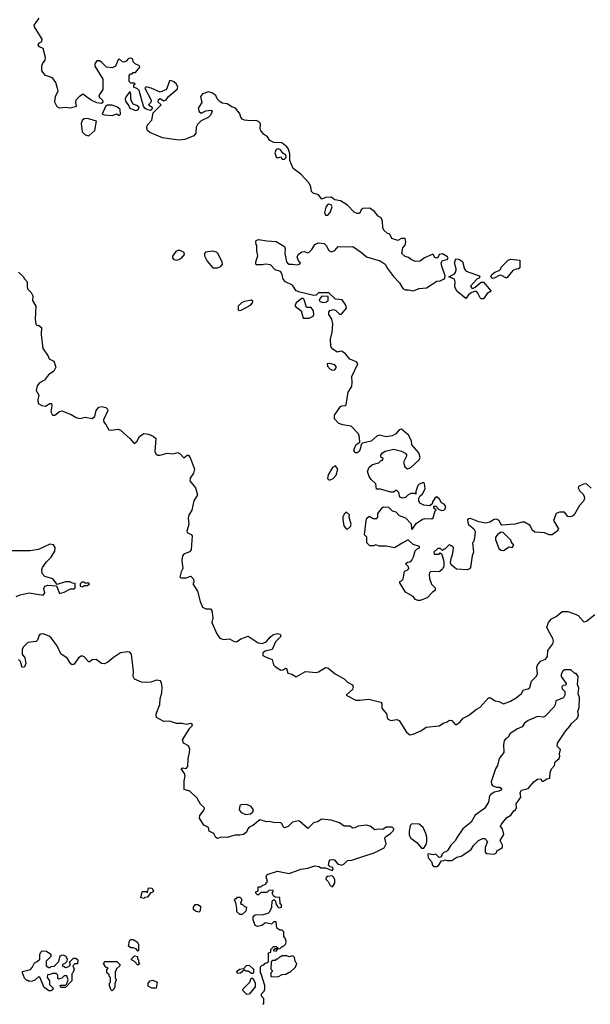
# Model space of a CAD drawing. Extents: x 2106670 to 2323771, y 35271 to 224896.
# Tile 194 of 256: x 2251535 to 2256407, y 93046 to 101452. Entities that reach past the tile are written whole.
import ezdxf

# ---------------------------------------------------------------- set-up
doc = ezdxf.new("R2010")
doc.units = 0

msp = doc.modelspace()

# ---------------------------------------------------------------- linework, layer by layer
at = {"layer": '0CON20XD'}
for points in [[(2252042.5, 100792.5), (2252014.2, 100765), (2252011.2, 100745), (2252017.5, 100715), (2252011.7, 100708.3), (2251965, 100696.7), (2251925, 100703.3), (2251875, 100697.5), (2251855, 100707.5), (2251836.1, 100746.1), (2251840, 100795), (2251863.8, 100845), (2251844.3, 100914.3), (2251815, 100956.2), (2251756.4, 100976.4), (2251723.3, 101015), (2251723.3, 101055), (2251730, 101075), (2251753.9, 101106.1), (2251755, 101130), (2251735.7, 101205.7), (2251705, 101220.6), (2251692.7, 101235), (2251698.6, 101251.4), (2251724.1, 101265.9), (2251725.7, 101285), (2251661.7, 101391.7), (2251660, 101405), (2251700, 101465)], [(2255400, 96985), (2255410.6, 96905), (2255399.2, 96875), (2255383.3, 96775), (2255375, 96762.5), (2255356.4, 96753.6), (2255265, 96761.2), (2255218, 96798), (2255213.8, 96813.8), (2255218, 96852), (2255231.2, 96885), (2255240, 96935), (2255240, 96945), (2255225, 96960), (2255215, 96960), (2255205, 96970), (2255165, 96930), (2255155, 96930), (2255145, 96920), (2255127, 96937), (2255105, 96937.5), (2255070, 96905), (2255075, 96890), (2255115, 96890), (2255125, 96900), (2255138.3, 96888.3), (2255156.4, 96826.4), (2255156.4, 96783.6), (2255143, 96757), (2255115, 96737.5), (2255045, 96740), (2255035, 96730), (2255030, 96715), (2255035, 96680), (2255051.7, 96631.7), (2255081.7, 96601.7), (2255081.7, 96578.3), (2255060, 96565), (2255013, 96517), (2254955, 96492.5), (2254935, 96492.5), (2254915, 96502.5), (2254895, 96527.5), (2254827.5, 96565), (2254780, 96645), (2254780, 96655), (2254795, 96660), (2254807.5, 96675), (2254820, 96745), (2254850, 96755), (2254857.5, 96765), (2254855, 96780), (2254830, 96805), (2254845, 96820), (2254865, 96822.5), (2254883, 96837), (2254897.5, 96865), (2254911.7, 96918.3), (2254925, 96932.5), (2254948.3, 96941.7), (2254947.5, 96955), (2254895, 96972.5), (2254855, 97007.5), (2254845, 97007.5), (2254801.7, 96981.7), (2254735, 96943.8), (2254665, 96957.5), (2254605, 96956.7), (2254575, 96967.5), (2254555, 96960), (2254525, 96960), (2254500, 96985), (2254500, 97035), (2254480, 97055), (2254492.5, 97175), (2254500, 97195), (2254515, 97210), (2254525, 97210), (2254553, 97193), (2254585, 97192.5), (2254592.5, 97205), (2254593, 97237), (2254632.3, 97287.7), (2254645, 97292.5), (2254685, 97290), (2254715, 97260), (2254745, 97250), (2254775, 97220), (2254828.3, 97198.3), (2254878.3, 97148.3), (2254880, 97105), (2254885, 97100), (2254920.7, 97149.3), (2254973, 97187), (2254995, 97192.5), (2255055, 97190), (2255065, 97200), (2255082.5, 97257.5), (2255090, 97265), (2255071.7, 97281.7), (2255071.7, 97298.3), (2255088.3, 97298.3), (2255111.7, 97271.7), (2255135, 97262.5), (2255157.5, 97265), (2255167.5, 97275), (2255172.5, 97295), (2255160, 97315), (2255137, 97327), (2255119.3, 97359.3), (2255095, 97377.5), (2255080.7, 97369.3), (2255060, 97335), (2255058.3, 97321.7), (2255037.5, 97302.5), (2254985, 97307.5), (2254952.5, 97325), (2254942.5, 97345), (2254942.5, 97367.5), (2254950, 97385), (2254973.3, 97405), (2254997, 97447), (2254991.7, 97491.7), (2254981.7, 97501.7), (2254945, 97487.5), (2254933.3, 97475), (2254917.5, 97425), (2254918.3, 97401.7), (2254907.5, 97407.5), (2254875, 97406.7), (2254852.5, 97395), (2254828.3, 97371.7), (2254805, 97367.5), (2254780, 97375), (2254772.5, 97415), (2254755, 97432.5), (2254745, 97432.5), (2254725, 97417.5), (2254705, 97417.5), (2254615, 97442.5), (2254580, 97445), (2254575, 97490), (2254535, 97526.7), (2254517.5, 97552.5), (2254503.8, 97595), (2254519.3, 97630.7), (2254546.4, 97653.6), (2254601.7, 97668.3), (2254625, 97690), (2254635, 97690), (2254637, 97707), (2254620, 97715), (2254617.5, 97735), (2254632.5, 97755), (2254655, 97766.7), (2254725, 97783.8), (2254795, 97767.5), (2254825, 97750), (2254837, 97737), (2254836.7, 97725), (2254812.5, 97675), (2254823, 97633), (2254845, 97617.5), (2254875, 97627.5), (2254946.7, 97695), (2254953.3, 97715), (2254942, 97755), (2254883, 97823), (2254878.8, 97855), (2254853.3, 97905), (2254795, 97956.7), (2254775, 97951.2), (2254745, 97916.2), (2254715, 97898), (2254665, 97891.4), (2254605, 97903.8), (2254585, 97896.2), (2254535, 97854), (2254463, 97837), (2254450, 97825), (2254442.5, 97785), (2254432.5, 97765), (2254415, 97753.3), (2254400, 97755), (2254387.5, 97775), (2254395, 97800), (2254407.5, 97825), (2254440, 97845), (2254436.2, 97885), (2254426.2, 97915), (2254365, 97980.8), (2254295, 97991.9), (2254260, 98005), (2254223.8, 98045), (2254222.5, 98075), (2254275, 98150), (2254285, 98156), (2254315, 98156.7), (2254323.3, 98165), (2254339.5, 98270.5), (2254369.3, 98320.7), (2254373.8, 98355), (2254370, 98405), (2254423.3, 98515), (2254410.7, 98530.7), (2254353.6, 98553.6), (2254317.7, 98597.7), (2254288.3, 98618.3), (2254275, 98622.5), (2254245, 98612.5), (2254201.2, 98645), (2254191.2, 98665), (2254188, 98725), (2254203.8, 98785), (2254208.8, 98855), (2254198.8, 98895), (2254173.8, 98935), (2254173.3, 98955), (2254181.7, 98968.3), (2254215, 98976.7), (2254235, 98967.5), (2254265, 98937.5), (2254281.7, 98938.3), (2254325, 98990), (2254320, 99015), (2254288.8, 99058.8), (2254230, 99065), (2254175, 99120), (2254085, 99120), (2254065, 99100), (2254045, 99096.7), (2253925.8, 99125.8), (2253895, 99136.7), (2253865, 99186.2), (2253803.3, 99213.3), (2253783.3, 99235), (2253776, 99275), (2253761.7, 99301.7), (2253716, 99316), (2253675, 99358.8), (2253635, 99363.3), (2253605, 99357.5), (2253555, 99360), (2253550, 99365), (2253550, 99385), (2253567.5, 99435), (2253560, 99475), (2253560, 99525), (2253553, 99533), (2253550, 99555), (2253555, 99567.5), (2253573.6, 99576.4), (2253645, 99563.3), (2253725, 99558.8), (2253795, 99516.2), (2253801.2, 99495), (2253798, 99455), (2253814, 99385), (2253821.7, 99371.7), (2253835, 99364.2), (2253865, 99365.7), (2253905, 99358), (2253922.5, 99365), (2253932.5, 99375), (2253918.3, 99388.3), (2253902.7, 99425), (2253912.4, 99447.6), (2253945, 99470), (2253965, 99471.2), (2253995, 99462.5), (2254005, 99467.5), (2254030.5, 99489.5), (2254055, 99532.5), (2254085, 99546.2), (2254135, 99540), (2254151.2, 99525), (2254175, 99480), (2254195, 99470), (2254225, 99480), (2254255, 99516), (2254315, 99511.1), (2254380, 99515), (2254453.8, 99463.8), (2254495, 99426), (2254613.3, 99393.3), (2254654.6, 99365), (2254675, 99327.1), (2254725, 99260.6), (2254778.6, 99205), (2254805, 99156.2), (2254825, 99146.2), (2254855, 99146.7), (2254895, 99136), (2254945, 99155.7), (2255007.7, 99162.3), (2255095, 99220), (2255125, 99222.5), (2255153.3, 99235), (2255163.3, 99245), (2255167.5, 99265), (2255137.7, 99347.7), (2255134.2, 99375), (2255145.6, 99394.4), (2255185.9, 99404.1), (2255193.3, 99415), (2255187.3, 99427.3), (2255145, 99453.3), (2255115, 99447.5), (2255107.5, 99425), (2255095, 99414.4), (2255080, 99420), (2255065, 99447.5), (2255057, 99447), (2254991.7, 99418.3), (2254955, 99391.2), (2254915, 99386), (2254880.3, 99400.3), (2254855, 99422), (2254825, 99428.8), (2254796.7, 99455), (2254806.1, 99503.9), (2254825, 99526.7), (2254832.5, 99555), (2254825, 99582.5), (2254795, 99584), (2254764.1, 99565.9), (2254712.2, 99582.2), (2254695, 99621.2), (2254675, 99627.1), (2254643.5, 99655), (2254635.6, 99675), (2254632.1, 99732.1), (2254620.8, 99760.8), (2254594.4, 99774.4), (2254563.2, 99813.2), (2254525, 99842), (2254465, 99840.8), (2254451.2, 99828.8), (2254435, 99797.1), (2254415, 99796.2), (2254389.7, 99809.7), (2254335, 99868.8), (2254273.3, 99905), (2254224.3, 99914.3), (2254195, 99937.5), (2254145, 99932.5), (2254115, 99920), (2254086.1, 99956.1), (2254039.3, 99969.3), (2254027.5, 99985), (2254020.8, 100025), (2254005.8, 100055), (2253935, 100132), (2253870.8, 100180.8), (2253840.7, 100250.7), (2253840, 100305), (2253830, 100345), (2253815, 100367.5), (2253771.7, 100401.7), (2253703.6, 100403.6), (2253670.7, 100420.7), (2253651.7, 100451.7), (2253617.5, 100475), (2253592.5, 100505), (2253587, 100517), (2253590, 100565), (2253575, 100583.8), (2253555, 100591.2), (2253505, 100587.5), (2253455, 100592.5), (2253435, 100602.5), (2253420, 100625), (2253416.1, 100646.1), (2253377.5, 100695), (2253346.4, 100706.4), (2253305, 100732.5), (2253265, 100740), (2253243, 100753), (2253220, 100775), (2253210, 100805), (2253175, 100827.5), (2253145, 100836.7), (2253123, 100827), (2253095, 100817.5), (2253080, 100795), (2253090, 100745), (2253058.8, 100695), (2253066.4, 100666.4), (2253085, 100652.5), (2253125, 100672.5), (2253168.3, 100678.3), (2253177.5, 100665), (2253162.5, 100635), (2253145, 100617.5), (2253085, 100588.8), (2253053.2, 100556.8), (2253042.9, 100535), (2253037.8, 100482.2), (2253021.3, 100458.7), (2252945, 100429.4), (2252894.2, 100424.2), (2252755, 100444.2), (2252645, 100489.2), (2252627.5, 100505), (2252620, 100525), (2252626.2, 100555), (2252664, 100595), (2252673.8, 100656.2), (2252742.5, 100725), (2252717, 100747), (2252720.3, 100769.7), (2252735, 100778.8), (2252765, 100760), (2252785, 100767.5), (2252806.7, 100795), (2252880.8, 100859.2), (2252884, 100875), (2252875, 100900), (2252852.4, 100922.4), (2252825, 100931.4), (2252815, 100929.2), (2252787.5, 100855), (2252735, 100832.5), (2252656.7, 100866.7), (2252615, 100877.5), (2252602.5, 100867.5), (2252658.5, 100765), (2252654.6, 100745.4), (2252635.8, 100725), (2252666.7, 100705), (2252664, 100686), (2252652.3, 100677.7), (2252615, 100686.9), (2252602, 100695), (2252592.6, 100712.6), (2252556, 100846), (2252540.7, 100860.7), (2252510, 100875), (2252510, 100895), (2252520, 100905), (2252515, 100910), (2252485, 100910), (2252470, 100925), (2252470, 100975), (2252481.7, 100988.3), (2252495, 100990), (2252505, 101000), (2252525, 101000), (2252560, 101045), (2252558.3, 101058.3), (2252520, 101075), (2252503, 101093), (2252500, 101115), (2252485, 101122.5), (2252465, 101120), (2252442.9, 101097.1), (2252425, 101089.2), (2252412.4, 101092.4), (2252385, 101117.5), (2252375, 101107.5), (2252354.3, 101055.7), (2252325, 101040), (2252276.1, 101046.1), (2252235, 101087.5), (2252215, 101100), (2252195, 101100), (2252177.5, 101075), (2252176.7, 101055), (2252245.5, 100945), (2252245.6, 100855), (2252210.6, 100805), (2252216.6, 100786.6), (2252242.5, 100765), (2252245.7, 100744.3), (2252233.2, 100736.8), (2252195, 100741.9), (2252144.8, 100764.8), (2252075, 100815.8), (2252042.5, 100792.5)], [(2252525, 100676.9), (2252545, 100682.7), (2252556.2, 100695), (2252552.5, 100705), (2252535, 100720), (2252505, 100730), (2252489.2, 100755), (2252482.5, 100775), (2252483.8, 100815), (2252475, 100837.5), (2252442.8, 100797.2), (2252435.6, 100775), (2252438.6, 100755), (2252467.4, 100717.4), (2252474.2, 100695), (2252525, 100676.9)], [(2252385, 100632.5), (2252396.2, 100645), (2252393.3, 100685), (2252370, 100705), (2252325, 100720.8), (2252285, 100721.2), (2252268.3, 100711.7), (2252240, 100645), (2252258.3, 100638.3), (2252325, 100634.4), (2252365, 100647.5), (2252385, 100632.5)], [(2252125, 100460), (2252177.5, 100505), (2252190, 100585), (2252115, 100608), (2252085, 100606.2), (2252067.7, 100592.3), (2252060, 100565), (2252067.5, 100495), (2252095, 100467.5), (2252125, 100460)], [(2253795, 100260), (2253810, 100275), (2253806.4, 100296.4), (2253780.7, 100310.7), (2253760.8, 100340.8), (2253741.7, 100348.3), (2253725, 100343.8), (2253714.3, 100315), (2253725, 100280), (2253735, 100272.5), (2253765, 100280), (2253775, 100260), (2253795, 100260)], [(2254165, 99782.5), (2254186.2, 99805), (2254202, 99855), (2254195, 99870), (2254175, 99876.2), (2254161.4, 99868.6), (2254149.4, 99850.6), (2254138.2, 99805), (2254145, 99783.5), (2254165, 99782.5)], [(2252875, 99397.5), (2252895, 99403.3), (2252916.7, 99415), (2252943, 99447), (2252940, 99465), (2252905, 99482.5), (2252885, 99482.5), (2252867, 99473), (2252838.3, 99431.7), (2252838.3, 99418.3), (2252850, 99405), (2252875, 99397.5)], [(2253225, 99332), (2253252.5, 99345), (2253266.7, 99365), (2253263.3, 99385), (2253228, 99455), (2253215, 99466), (2253185, 99476.2), (2253121.7, 99468.3), (2253113.9, 99456.1), (2253112.5, 99435), (2253135, 99390), (2253184.2, 99334.2), (2253225, 99332)], [(2255495, 99067.5), (2255475, 99067.5), (2255465, 99077.5), (2255447.7, 99117.7), (2255435, 99131.2), (2255425, 99133.8), (2255389.5, 99120.5), (2255367.9, 99102.1), (2255345, 99070), (2255267.5, 99135), (2255250.7, 99170.7), (2255253.6, 99213.6), (2255246.1, 99236.1), (2255200, 99255), (2255246.9, 99283.1), (2255259.6, 99300.4), (2255262.5, 99325), (2255245.8, 99375), (2255259.3, 99410.7), (2255285, 99407.5), (2255315, 99386), (2255332.3, 99322.3), (2255345.7, 99305.7), (2255457.5, 99265), (2255462.5, 99255), (2255457.5, 99245), (2255437.5, 99235), (2255383.9, 99176.1), (2255395, 99160), (2255405, 99157.5), (2255425, 99167.5), (2255475, 99210), (2255495, 99210), (2255560, 99135), (2255525.7, 99114.3), (2255495, 99067.5)], [(2255572.7, 99242.7), (2255557.5, 99255), (2255566.7, 99275), (2255592.5, 99295), (2255628.8, 99311.2), (2255642.5, 99325), (2255645, 99337.5), (2255705, 99397.5), (2255725, 99406.7), (2255805, 99400), (2255805, 99332.5), (2255795, 99323.3), (2255775, 99322.5), (2255745, 99310), (2255695, 99247.5), (2255685, 99246.7), (2255648.8, 99268.8), (2255635, 99270.8), (2255585, 99244.2), (2255572.7, 99242.7)], [(2251525, 99296.7), (2251565, 99260), (2251575, 99240), (2251600, 99215), (2251597.5, 99175), (2251602.5, 99155), (2251633, 99123), (2251647.5, 99095), (2251643.8, 99055), (2251672.5, 99005), (2251666, 98895), (2251672, 98852), (2251685, 98840), (2251695, 98842.5), (2251722.5, 98825), (2251719.2, 98765), (2251733.8, 98645), (2251776.2, 98585), (2251786.7, 98556.7), (2251827.5, 98535), (2251843.3, 98485), (2251827.7, 98452.3), (2251780.7, 98419.3), (2251746.7, 98375), (2251705, 98352.5), (2251684.1, 98325.9), (2251676.7, 98285), (2251697.5, 98245), (2251688.8, 98205), (2251693.8, 98175), (2251725, 98158.8), (2251755, 98153.3), (2251792.5, 98175), (2251805.5, 98175.5), (2251808.6, 98155), (2251800, 98105), (2251816.1, 98076.1), (2251835, 98074), (2251875, 98106.7), (2251895, 98111.8), (2251975, 98080), (2252016.1, 98056.1), (2252048.3, 98048.3), (2252095, 98057.5), (2252155, 98046.7), (2252176.1, 98063.9), (2252187.5, 98115), (2252210, 98145), (2252235, 98150), (2252271.7, 98141.7), (2252285, 98127.5), (2252286.2, 98115), (2252250, 98035), (2252253.3, 98015), (2252270, 97995), (2252295, 97950), (2252315, 97946.7), (2252375, 97956.7), (2252395, 97946.7), (2252475, 97877.5), (2252512.5, 97832.5), (2252535, 97850), (2252557, 97893), (2252595, 97917.5), (2252635, 97912.5), (2252675, 97897.5), (2252697.5, 97875), (2252690, 97765), (2252697.5, 97745), (2252713, 97733), (2252735, 97732.5), (2252795, 97751.4), (2252845, 97744.4), (2252885, 97755.7), (2252904.5, 97744.5), (2252935, 97710), (2252965, 97733.3), (2252975, 97733.3), (2252994, 97705), (2253028.1, 97615), (2253018.9, 97581.1), (2252991.3, 97538.7), (2252987.1, 97515), (2253034.7, 97454.7), (2253052.9, 97395), (2253020.8, 97345), (2253003.3, 97265), (2252979.5, 97220.5), (2252974.2, 97195), (2252978.8, 97145), (2252961.2, 97085), (2252964.4, 97074.4), (2252997.6, 97057.6), (2253007.1, 97045), (2252999.2, 96925), (2252985, 96908), (2252935, 96889.2), (2252923.9, 96873.9), (2252920, 96835), (2252928.8, 96765), (2252913.1, 96736.9), (2252903.3, 96693.3), (2252915, 96687.5), (2252955, 96687.5), (2252995, 96700), (2253020, 96675), (2253021.7, 96648.3), (2253012.5, 96635), (2253053, 96573), (2253076.2, 96485), (2253095.9, 96435.9), (2253125, 96422), (2253165, 96422.5), (2253176.7, 96406.7), (2253182.9, 96345), (2253176.2, 96305), (2253218.8, 96208.8), (2253245, 96172.5), (2253275, 96161.2), (2253325, 96166.2), (2253365, 96143.8), (2253385, 96140), (2253422.5, 96165), (2253485, 96190), (2253571.1, 96131.1), (2253605, 96125.9), (2253640.4, 96139.6), (2253675, 96183.8), (2253695, 96198.8), (2253735, 96212.2), (2253759.2, 96205), (2253764.3, 96185), (2253720.2, 96139.8), (2253690, 96075), (2253629.4, 96060.6), (2253609.5, 96045), (2253612.2, 96025), (2253640.3, 96009.7), (2253689.7, 95989.7), (2253700.6, 95945), (2253715, 95930), (2253765, 95899), (2253785, 95900.6), (2253805, 95914.5), (2253812, 95912), (2253825, 95873.1), (2253858.1, 95865), (2253895, 95840.8), (2253975, 95887.8), (2254065, 95877.8), (2254085.5, 95884.5), (2254145, 95922), (2254165, 95918), (2254228.3, 95868.3), (2254303.8, 95825), (2254335, 95796), (2254375, 95773.3), (2254380.8, 95755), (2254377, 95733), (2254323.6, 95683.6), (2254405, 95643.6), (2254435, 95641.2), (2254515, 95650), (2254617.5, 95625), (2254626.2, 95615), (2254627.5, 95575), (2254667.3, 95525), (2254673.9, 95483.9), (2254705, 95469.1), (2254755, 95476.9), (2254775, 95469.2), (2254838.6, 95368.6), (2254865, 95347.5), (2254895, 95352.5), (2254965, 95382.5), (2255005, 95412.5), (2255115, 95423.8), (2255155, 95450), (2255180, 95455), (2255205, 95472.5), (2255225, 95467.5), (2255253.6, 95433.6), (2255265, 95433.3), (2255295, 95456.2), (2255321.1, 95488.9), (2255367.4, 95512.6), (2255434.4, 95565.6), (2255466.8, 95583.2), (2255536.6, 95663.4), (2255555, 95662.2), (2255595, 95635.2), (2255625, 95630.8), (2255665, 95611.1), (2255726.7, 95635), (2255775, 95662.5), (2255819.4, 95700.6), (2255835, 95730), (2255875, 95738), (2255889.3, 95750.7), (2255904.5, 95805.5), (2255945, 95844.6), (2255955.8, 95864.2), (2255950, 95925), (2255955, 95941.1), (2255982.5, 95975), (2256025, 95993.5), (2256041.2, 96015), (2256043.2, 96065), (2256088.1, 96121.9), (2256093.5, 96145), (2256087.4, 96167.4), (2256048.5, 96235), (2256036.4, 96265), (2256050.6, 96305), (2256075, 96335.5), (2256115, 96356), (2256165, 96398.6), (2256215, 96400.3), (2256285.8, 96375), (2256304.4, 96365), (2256345, 96316.2), (2256355, 96312), (2256375, 96315.8), (2256445, 96374.7)], [(2253405, 98970), (2253425, 98972.5), (2253506.7, 99015), (2253522.5, 99035), (2253525, 99050), (2253515, 99056.7), (2253453.9, 99046.1), (2253430, 99035), (2253400, 99005), (2253400, 98975), (2253405, 98970)], [(2254005, 98903.3), (2254039.2, 98920.8), (2254045.5, 98935), (2254044.4, 98965), (2254023.5, 98993.5), (2253984.1, 98994.1), (2253965, 99062.5), (2253955, 99071.2), (2253945, 99071.2), (2253895.7, 99035), (2253885.8, 99015), (2253887.5, 99005), (2253936.7, 98966.7), (2253954.4, 98904.4), (2254005, 98903.3)], [(2254125, 99037.5), (2254155, 99042.5), (2254167.5, 99055), (2254168.3, 99088.3), (2254115, 99090), (2254100, 99075), (2254092.5, 99055), (2254100, 99045), (2254125, 99037.5)], [(2254205, 98460.8), (2254225, 98463.8), (2254240, 98485), (2254226.1, 98506.1), (2254183, 98517), (2254160, 98515), (2254163.3, 98495), (2254185, 98468.8), (2254205, 98460.8)], [(2254185, 97523.8), (2254210, 97535), (2254235.9, 97564.1), (2254252.5, 97615), (2254231.7, 97641.7), (2254205, 97630), (2254168, 97565), (2254164.2, 97534.2), (2254174.1, 97524.1), (2254185, 97523.8)], [(2256415, 97453.3), (2256377.5, 97487.5), (2256355, 97489.2), (2256306.7, 97465), (2256303.8, 97455), (2256315.9, 97425.9), (2256343.2, 97403.2), (2256354.3, 97385), (2256356.7, 97363.3), (2256348.3, 97341.7), (2256313.3, 97305), (2256268.6, 97225), (2256255, 97212.9), (2256235, 97208), (2256215, 97211.2), (2256187.3, 97247.3), (2256145, 97248.1), (2256116.2, 97235), (2256093.3, 97175), (2256133.8, 97105), (2256125, 97083.8), (2256080, 97055), (2256054.5, 97054.5), (2256015, 97070.8), (2255935, 97076.4), (2255911.9, 97091.9), (2255892.5, 97132.5), (2255845, 97160.8), (2255825, 97160.8), (2255763.6, 97143.6), (2255655, 97137.5), (2255645, 97140), (2255627.5, 97175), (2255605, 97187.5), (2255585, 97183.3), (2255549.5, 97160.5), (2255515, 97153.3), (2255454.2, 97164.2), (2255385, 97193.3), (2255368.3, 97191.7), (2255358.3, 97181.7), (2255362.5, 97145), (2255412.5, 97105), (2255423, 97083), (2255417.5, 97025), (2255410, 96995), (2255400, 96985)], [(2254335, 97103.3), (2254358.8, 97125), (2254363.8, 97145), (2254347.5, 97205), (2254350, 97225), (2254325, 97247.5), (2254305, 97230), (2254293.6, 97206.4), (2254293.3, 97185), (2254301.7, 97131.7), (2254322.5, 97105), (2254335, 97103.3)], [(2255665, 96921.2), (2255715, 96950), (2255740, 96945), (2255752.5, 96965), (2255730, 96995), (2255730, 97005), (2255683.9, 97053.9), (2255663.6, 97073.6), (2255645, 97077.5), (2255613.6, 97056.4), (2255598.3, 97031.7), (2255596.7, 97015), (2255626.9, 96936.9), (2255642.9, 96922.9), (2255665, 96921.2)], [(2251505, 96526.7), (2251538.8, 96541.2), (2251615, 96559.2), (2251735, 96540), (2251750.7, 96559.3), (2251740, 96595), (2251743.3, 96605), (2251753.9, 96616.1), (2251775, 96623.3), (2251848.3, 96618.3), (2251875, 96553.3), (2251915, 96563.8), (2251968.3, 96591.7), (2251997, 96593), (2252008.3, 96601.7), (2252008.3, 96638.3), (2251985, 96640), (2251961.7, 96651.7), (2251927, 96653), (2251855, 96630), (2251818.3, 96678.3), (2251749.3, 96699.3), (2251728, 96725), (2251724.3, 96755), (2251728.6, 96775), (2251765, 96824), (2251805, 96862), (2251834.2, 96915), (2251838, 96945), (2251825, 96968.8), (2251792.5, 96975), (2251695, 96927.5), (2251625, 96916.9), (2251405, 96918)], [(2252075, 96610), (2252085, 96620), (2252115, 96620), (2252130, 96635), (2252125, 96640), (2252095, 96640), (2252085, 96650), (2252065, 96650), (2252050, 96635), (2252050, 96615), (2252075, 96610)], [(2253610, 93045), (2253620, 93055), (2253620, 93095), (2253600, 93115), (2253600, 93135), (2253621.7, 93158.3), (2253627.5, 93175), (2253626.7, 93205), (2253597, 93307), (2253590, 93315), (2253590, 93365), (2253601.7, 93378.3), (2253618.3, 93381.7), (2253631.7, 93398.3), (2253645, 93400), (2253658.3, 93411.7), (2253660, 93485), (2253678.3, 93491.7), (2253680, 93515), (2253701.7, 93538.3), (2253725, 93540), (2253738.3, 93528.3), (2253740, 93520), (2253715, 93520), (2253700, 93505), (2253725, 93500), (2253740, 93520), (2253758.3, 93521.7), (2253775, 93540), (2253785, 93540), (2253808.3, 93561.7), (2253810, 93585), (2253801.7, 93611.7), (2253790, 93625), (2253790, 93665), (2253775, 93680), (2253755, 93680), (2253730, 93695), (2253725, 93750), (2253705, 93750), (2253685, 93730), (2253635, 93740), (2253601.7, 93718.3), (2253565, 93710), (2253545, 93720), (2253527, 93767), (2253527.5, 93795), (2253545, 93810), (2253613, 93813), (2253655, 93822.5), (2253670.7, 93839.3), (2253687.5, 93875), (2253690, 93925), (2253705, 93940), (2253720, 93925), (2253723, 93903), (2253735, 93880), (2253748.3, 93868.3), (2253770, 93875), (2253770, 93895), (2253760, 93905), (2253756.7, 93956.7), (2253715, 93960), (2253701.7, 93971.7), (2253690, 93995), (2253700, 94005), (2253698.3, 94018.3), (2253665, 94020), (2253645, 94000), (2253595, 94000), (2253575, 93980), (2253565, 93980), (2253550, 93995), (2253550, 94005), (2253570, 94015), (2253570, 94045), (2253575, 94050), (2253595, 94050), (2253601.7, 94058.3), (2253640, 94075), (2253640, 94085), (2253650, 94095), (2253640, 94135), (2253647, 94153), (2253735, 94183.3), (2253835, 94161.2), (2253935, 94198.8), (2253995, 94206.7), (2254055, 94227.5), (2254091.7, 94221.7), (2254105, 94210), (2254145, 94210), (2254201.7, 94188.3), (2254211.7, 94198.3), (2254207.5, 94215), (2254185, 94220), (2254172.5, 94235), (2254176.2, 94265), (2254185, 94278), (2254215, 94281.2), (2254226.2, 94275), (2254247.5, 94245), (2254285, 94233.3), (2254305.8, 94244.2), (2254335, 94273.3), (2254370, 94275), (2254465, 94308.8), (2254561.7, 94338.3), (2254647.7, 94382.3), (2254663.3, 94415), (2254652.5, 94465), (2254657.5, 94475), (2254705, 94507.5), (2254725, 94530), (2254730, 94545), (2254715, 94556.7), (2254665, 94556.7), (2254635, 94537.5), (2254595, 94541.2), (2254566.4, 94536.4), (2254525.9, 94565.9), (2254495, 94573.8), (2254425, 94567.5), (2254395, 94552.5), (2254375, 94550), (2254356.4, 94566.4), (2254305, 94566.7), (2254265, 94593.8), (2254195, 94618), (2254115, 94626), (2254077.5, 94605), (2254043.3, 94595), (2253995, 94547.5), (2253925, 94610), (2253915, 94612.5), (2253865, 94600), (2253826.1, 94563.9), (2253795, 94553.3), (2253787, 94557), (2253776.7, 94585), (2253765, 94596.2), (2253702.3, 94597.7), (2253665, 94605.7), (2253645, 94602.5), (2253585, 94620), (2253525, 94572.5), (2253495, 94557.5), (2253483.3, 94545), (2253471.2, 94515), (2253445, 94496), (2253415, 94489.2), (2253375, 94490), (2253335, 94479.2), (2253305, 94469.2), (2253255, 94473.8), (2253225, 94462.5), (2253210.7, 94470.7), (2253192.5, 94505), (2253153.6, 94523.6), (2253146, 94556), (2253106.1, 94576.1), (2253070, 94635), (2253072.3, 94657.7), (2253102.5, 94695), (2253112.5, 94715), (2253110, 94725), (2253080, 94755), (2253050, 94805), (2252986.7, 94865), (2252938.3, 94878.3), (2252938.8, 94955), (2252947.5, 94995), (2252942, 95015), (2252912.5, 95055), (2252925, 95066), (2252955, 95060), (2252971.2, 95075), (2252972.9, 95145), (2252986, 95195), (2252986.2, 95225), (2252975, 95252.5), (2252934.2, 95274.2), (2252926, 95305), (2252987, 95403), (2253010, 95425), (2253007.5, 95435), (2252995, 95442.5), (2252955, 95433.3), (2252923, 95443), (2252875, 95443.8), (2252815, 95462.5), (2252765, 95460), (2252703.6, 95493.6), (2252701.2, 95525), (2252730.8, 95605), (2252734.3, 95655), (2252749.2, 95705), (2252751.2, 95755), (2252746.4, 95786.4), (2252736.4, 95806.4), (2252702.5, 95812.5), (2252654.1, 95795.9), (2252617, 95793), (2252575, 95797.1), (2252515, 95822), (2252503.1, 95845), (2252506.6, 95886.6), (2252490, 96035), (2252475, 96052.5), (2252456.1, 96056.1), (2252395, 96045.7), (2252335, 96007.1), (2252285.4, 95964.6), (2252255, 95952.9), (2252232.5, 95955), (2252188.3, 95988.3), (2252155, 95986.7), (2252135, 95970), (2252125, 95970), (2252085, 96012.5), (2252065, 96020), (2252037.5, 96005), (2251999.3, 95950.7), (2251983, 95943), (2251971.7, 95951.7), (2251941.2, 96001.2), (2251887, 96037), (2251854.3, 96105), (2251804, 96175), (2251787.9, 96187.9), (2251735, 96208.8), (2251715, 96206.2), (2251702.3, 96197.7), (2251686, 96155), (2251675, 96143.8), (2251605, 96133.3), (2251563.9, 96096.1), (2251556.7, 96075), (2251557.5, 96035), (2251580, 96005), (2251588.8, 95955), (2251575, 95927.5), (2251555, 95920), (2251541.7, 95971.7), (2251525, 95990)], [(2255095, 94222.5), (2255109.3, 94230.7), (2255135, 94270), (2255157, 94273), (2255165, 94280), (2255185, 94272.5), (2255225, 94273.3), (2255268.3, 94301.7), (2255305, 94310), (2255385.9, 94364.1), (2255412.5, 94405), (2255452.5, 94445), (2255485, 94462.5), (2255505, 94460), (2255530, 94435), (2255510, 94385), (2255510, 94345), (2255523, 94333), (2255585, 94327.5), (2255605, 94340), (2255610, 94355), (2255656.4, 94383.6), (2255657.5, 94405), (2255636.7, 94445), (2255667.5, 94495), (2255657.5, 94545), (2255640, 94565), (2255647.5, 94585), (2255695, 94640), (2255728.3, 94661.7), (2255753.6, 94696.4), (2255767.5, 94705), (2255777, 94727), (2255773, 94757), (2255812.5, 94815), (2255807.5, 94855), (2255820, 94875), (2255875, 94887.5), (2255925, 94946.2), (2255955, 94966.7), (2255985, 94970), (2255991.7, 94951.7), (2256005, 94950), (2256035, 94970), (2256060, 94975), (2256063.3, 95025), (2256074.1, 95055.9), (2256100, 95085), (2256107.5, 95115), (2256140, 95145), (2256147.5, 95165), (2256142.5, 95185), (2256151.7, 95221.7), (2256125, 95250), (2256126.7, 95275), (2256195, 95377.5), (2256230.7, 95419.3), (2256245, 95442.5), (2256293.3, 95485), (2256306.1, 95513.9), (2256301.2, 95545), (2256311.7, 95578.3), (2256313.3, 95665), (2256302.5, 95695), (2256310, 95745), (2256297.5, 95775), (2256302.5, 95845), (2256285, 95870), (2256275, 95870), (2256241.7, 95901.7), (2256185, 95900), (2256170.7, 95889.3), (2256157.5, 95865), (2256157.5, 95845), (2256200, 95785), (2256198.3, 95771.7), (2256175, 95767.5), (2256162.5, 95755), (2256165, 95740), (2256190, 95715), (2256190, 95685), (2256176.4, 95663.6), (2256112.3, 95637.7), (2256106.4, 95603.6), (2256096.7, 95585), (2256017.3, 95502.7), (2256005, 95498), (2255955, 95502), (2255875, 95470), (2255845, 95446.2), (2255823.8, 95415), (2255785, 95398.1), (2255723.2, 95356.8), (2255705, 95327.5), (2255684.1, 95315.9), (2255670, 95295), (2255664.2, 95265), (2255667.5, 95195), (2255628, 95145), (2255614.1, 95085.9), (2255597.5, 95055), (2255559.2, 94945), (2255564.4, 94925), (2255575, 94912.2), (2255605, 94900), (2255635, 94899.2), (2255652.5, 94885), (2255646.1, 94873.9), (2255624.3, 94865.7), (2255585, 94855.5), (2255553.8, 94835), (2255546.7, 94825), (2255537.7, 94772.3), (2255502.3, 94717.7), (2255425, 94661.2), (2255389.7, 94600.3), (2255318.8, 94545), (2255264, 94465), (2255256.1, 94443.9), (2255216.7, 94405), (2255189.3, 94360.7), (2255175, 94347.5), (2255160, 94345), (2255140, 94325), (2255140, 94315), (2255128.3, 94301.7), (2255115, 94300), (2255086.4, 94326.4), (2255065, 94322.5), (2255025, 94330), (2255020, 94325), (2255023.3, 94295), (2255050, 94265), (2255060, 94235), (2255073, 94223), (2255095, 94222.5)], [(2253465, 94667.5), (2253505, 94672.5), (2253525, 94690), (2253530, 94705), (2253512.5, 94735), (2253475, 94751.2), (2253425, 94748.8), (2253415, 94742.5), (2253408.8, 94705), (2253425, 94682.5), (2253465, 94667.5)], [(2254985, 94380), (2255005, 94410), (2255010, 94435), (2255012.3, 94472.3), (2255003.8, 94505), (2254978.8, 94555), (2254946.7, 94585), (2254883, 94587), (2254868.3, 94571.7), (2254860, 94525), (2254860.7, 94490.7), (2254873, 94463), (2254925, 94427.5), (2254965, 94380), (2254985, 94380)], [(2254205, 94047.5), (2254225, 94080), (2254225, 94112.5), (2254215, 94132.5), (2254201.7, 94141.7), (2254163, 94137), (2254151.7, 94128.3), (2254150, 94115), (2254170, 94095), (2254185, 94060), (2254205, 94047.5)], [(2252595, 93950), (2252570, 93955), (2252580, 94005), (2252585, 94010), (2252615, 94010), (2252625, 94000), (2252635, 94040), (2252666.4, 94036.4), (2252678.3, 94011.7), (2252665, 94000), (2252651.7, 93998.3), (2252625, 93960), (2252603, 93957), (2252595, 93950)], [(2253065, 93832.5), (2253035, 93840), (2253020, 93855), (2253020, 93875), (2253033, 93897), (2253057, 93897), (2253080, 93885), (2253077, 93843), (2253065, 93832.5)], [(2253415, 93812.5), (2253390, 93835), (2253390, 93865), (2253380, 93915), (2253370, 93935), (2253375, 93950), (2253385, 93950), (2253395, 93960), (2253415, 93960), (2253430, 93945), (2253430, 93925), (2253420, 93915), (2253421.7, 93901.7), (2253435, 93900), (2253455, 93880), (2253470, 93875), (2253465, 93840), (2253435, 93813.3), (2253415, 93812.5)], [(2252545, 93500), (2252528.3, 93518.3), (2252505, 93527.5), (2252485, 93527.5), (2252463, 93543), (2252473, 93587), (2252485, 93600), (2252505, 93600), (2252540, 93575), (2252550, 93555), (2252550, 93505), (2252545, 93500)], [(2251805, 93160), (2251785, 93160), (2251745, 93190), (2251708.3, 93278.3), (2251695, 93280), (2251665, 93252.5), (2251645, 93242.5), (2251615, 93240), (2251605, 93250), (2251595, 93250), (2251575, 93270), (2251560, 93315), (2251560, 93325), (2251626.1, 93343.9), (2251640.7, 93359.3), (2251660.7, 93399.3), (2251685, 93410), (2251708.3, 93431.7), (2251708.3, 93471.7), (2251715, 93490), (2251728.3, 93501.7), (2251765, 93500), (2251800, 93475), (2251800, 93455), (2251760, 93415), (2251760, 93375), (2251785, 93360), (2251795, 93360), (2251805, 93370), (2251828.3, 93371.7), (2251868.3, 93411.7), (2251881.7, 93458.3), (2251903, 93467), (2251925, 93460), (2251940, 93435), (2251938.3, 93411.7), (2251918.3, 93391.7), (2251900, 93385), (2251901.7, 93371.7), (2251915, 93370), (2251925, 93360), (2251955, 93370), (2251968.3, 93381.7), (2251960, 93405), (2251995, 93440), (2252015, 93440), (2252030, 93425), (2252028.3, 93391.7), (2252005, 93390), (2251990, 93375), (2252000, 93345), (2251990, 93315), (2251980, 93305), (2251980, 93245), (2251925, 93190), (2251885, 93190), (2251880, 93205), (2251885, 93210), (2251925, 93210), (2251938.3, 93221.7), (2251947.5, 93255), (2251938.3, 93288.3), (2251915, 93290), (2251895, 93270), (2251865, 93260), (2251860, 93265), (2251860, 93295), (2251845, 93310), (2251815, 93310), (2251795, 93300), (2251771.7, 93298.3), (2251770, 93275), (2251790, 93245), (2251790, 93215), (2251820, 93185), (2251818.3, 93171.7), (2251805, 93160)], [(2252325, 93160), (2252313, 93173), (2252302.5, 93205), (2252303, 93227), (2252310, 93235), (2252310, 93275), (2252300, 93285), (2252298.3, 93298.3), (2252280, 93315), (2252280, 93345), (2252290, 93355), (2252271.7, 93361.7), (2252250, 93395), (2252265, 93410), (2252365, 93410), (2252390, 93385), (2252390, 93375), (2252360, 93345), (2252360, 93335), (2252350, 93325), (2252350, 93275), (2252360, 93255), (2252348.3, 93221.7), (2252347.5, 93195), (2252340, 93175), (2252325, 93160)], [(2252545, 93380), (2252515, 93410), (2252490, 93425), (2252490, 93435), (2252515, 93460), (2252540, 93455), (2252540, 93435), (2252550, 93425), (2252550, 93405), (2252560, 93395), (2252545, 93380)], [(2253685, 93280), (2253745, 93282.5), (2253775, 93300), (2253807, 93303), (2253835, 93320), (2253845, 93320), (2253888.3, 93361.7), (2253900, 93395), (2253890, 93405), (2253880, 93445), (2253868.3, 93458.3), (2253835, 93452.5), (2253815, 93460), (2253775, 93460), (2253765, 93450), (2253755, 93450), (2253735, 93430), (2253725, 93430), (2253715, 93420), (2253695, 93420), (2253681.7, 93408.3), (2253680, 93345), (2253690, 93335), (2253690, 93325), (2253680, 93315), (2253680, 93285), (2253685, 93280)], [(2253525, 93310), (2253515, 93310), (2253485, 93330), (2253465, 93330), (2253455, 93340), (2253419.3, 93310.7), (2253395, 93310), (2253390, 93325), (2253413, 93347), (2253448.3, 93351.7), (2253471.7, 93378.3), (2253495, 93380), (2253530, 93345), (2253530, 93315), (2253525, 93310)], [(2252695, 93182.5), (2252663, 93183), (2252631.7, 93201.7), (2252633, 93227), (2252650, 93245), (2252671.7, 93251.7), (2252710, 93235), (2252700, 93185), (2252695, 93182.5)], [(2253475, 93130), (2253440, 93165), (2253440, 93175), (2253500, 93235), (2253511.7, 93268.3), (2253525, 93270), (2253546.7, 93225), (2253546.4, 93193.6), (2253495, 93132.5), (2253475, 93130)]]:
    msp.add_lwpolyline(points, dxfattribs=at)

doc.saveas('drawing.dxf')
